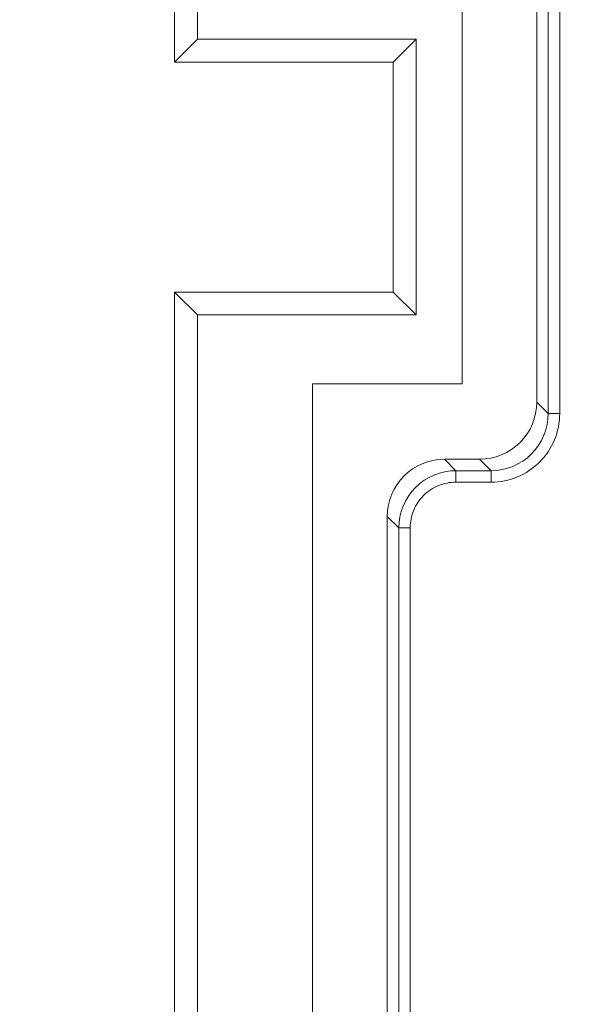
# Model space of a CAD drawing. Header units: millimetres. Extents: x -296 to 295, y -209 to 209.
# Tile 44 of 144: x -239 to -234, y 41 to 50. Entities that reach past the tile are written whole.
import ezdxf

# ---------------------------------------------------------------- set-up
doc = ezdxf.new("R2010")
doc.units = ezdxf.units.MM
doc.header["$MEASUREMENT"] = 0
doc.layers.add('layer 1', color=7, linetype='Continuous')

msp = doc.modelspace()

# ---------------------------------------------------------------- linework, layer by layer
at = {"layer": 'layer 1', "color": 1, "lineweight": 0}
msp.add_open_spline([(295.3283, 209.2747), (295.3283, 209.2747), (295.3283, -208.9236), (295.3283, -208.9236), (295.3283, -208.9236), (-296.1944, -208.9236), (-296.1944, -208.9236), (-296.1944, -208.9236), (-296.1944, 209.2747), (-296.1944, 209.2747), (-296.1944, 209.2747), (295.3283, 209.2747), (295.3283, 209.2747)], degree=3, knots=[0, 0, 0, 0, 0.25, 0.25, 0.25, 0.5, 0.5, 0.5, 0.75, 0.75, 0.75, 1, 1, 1, 1], dxfattribs=at)
at = {"layer": 'layer 1', "color": 5, "lineweight": 0}
msp.add_open_spline([(-281.2487, 194.7284), (-281.2487, 194.7284), (-281.2487, -197.0649), (-281.2487, -197.0649), (-281.2487, -197.0649), (283.3586, -197.0649), (283.3586, -197.0649)], degree=3, knots=[0, 0, 0, 0, 0.5, 0.5, 0.5, 1, 1, 1, 1], dxfattribs=at)
at = {"layer": 'layer 1', "lineweight": 9}
for points in [[(-237.2543, 56.2964), (-237.2543, 56.2964), (-237.2543, 49.4964), (-237.2543, 49.4964)], [(-237.4543, 56.0964), (-237.4543, 56.0964), (-237.4543, 49.2964), (-237.4543, 49.2964)], [(-234.2044, 50.3941), (-234.2044, 50.3941), (-234.2044, 46.2386), (-234.2044, 46.2386)], [(-234.105, 46.2386), (-234.105, 46.2386), (-234.105, 50.3941), (-234.105, 50.3941)], [(-234.3043, 50.2943), (-234.3043, 50.2943), (-234.3043, 46.3384), (-234.3043, 46.3384)], [(-234.9543, 46.4964), (-234.9543, 46.4964), (-234.9543, 50.0964), (-234.9543, 50.0964)], [(-237.4543, 49.2964), (-237.4543, 49.2964), (-237.2543, 49.4964), (-237.2543, 49.4964)], [(-237.2543, 49.4964), (-237.2543, 49.4964), (-235.3543, 49.4964), (-235.3543, 49.4964)], [(-235.5543, 49.2964), (-235.5543, 49.2964), (-235.3543, 49.4964), (-235.3543, 49.4964)], [(-235.3543, 49.4964), (-235.3543, 49.4964), (-235.3543, 47.0964), (-235.3543, 47.0964)], [(-237.4543, 49.2964), (-237.4543, 49.2964), (-235.5543, 49.2964), (-235.5543, 49.2964)], [(-235.5543, 49.2964), (-235.5543, 49.2964), (-235.5543, 47.2964), (-235.5543, 47.2964)], [(-235.5543, 47.2964), (-235.5543, 47.2964), (-237.4543, 47.2964), (-237.4543, 47.2964)], [(-237.2543, 47.0964), (-237.2543, 47.0964), (-237.4543, 47.2964), (-237.4543, 47.2964)], [(-237.4543, 47.2964), (-237.4543, 47.2964), (-237.4543, 19.2964), (-237.4543, 19.2964)], [(-235.5543, 47.2964), (-235.5543, 47.2964), (-235.3543, 47.0964), (-235.3543, 47.0964)], [(-235.3543, 47.0964), (-235.3543, 47.0964), (-237.2543, 47.0964), (-237.2543, 47.0964)], [(-237.2543, 47.0964), (-237.2543, 47.0964), (-237.2543, 19.4964), (-237.2543, 19.4964)], [(-234.9543, 46.4964), (-234.9543, 46.4964), (-236.2543, 46.4964), (-236.2543, 46.4964)], [(-236.2543, 20.0964), (-236.2543, 20.0964), (-236.2543, 46.4964), (-236.2543, 46.4964)], [(-234.4498, 45.9869), (-234.3566, 46.08), (-234.3043, 46.2065), (-234.3043, 46.3384)], [(-234.3043, 46.3384), (-234.3043, 46.3384), (-234.2044, 46.2386), (-234.2044, 46.2386)], [(-234.105, 46.2386), (-234.105, 46.2386), (-234.2044, 46.2386), (-234.2044, 46.2386)], [(-234.8014, 45.8414), (-234.6694, 45.8414), (-234.543, 45.8937), (-234.4498, 45.9869)], [(-235.1072, 45.8414), (-235.382, 45.8414), (-235.6043, 45.619), (-235.6043, 45.3443)], [(-234.8014, 45.8414), (-234.8014, 45.8414), (-235.1072, 45.8414), (-235.1072, 45.8414)], [(-235.1072, 45.8414), (-235.1072, 45.8414), (-235.0073, 45.7415), (-235.0073, 45.7415)], [(-234.7015, 45.7415), (-234.7015, 45.7415), (-234.8014, 45.8414), (-234.8014, 45.8414)], [(-234.7015, 45.7415), (-234.7015, 45.7415), (-235.0073, 45.7415), (-235.0073, 45.7415)], [(-235.0073, 45.6421), (-235.0073, 45.6421), (-235.0073, 45.7415), (-235.0073, 45.7415)], [(-234.7015, 45.7415), (-234.7015, 45.7415), (-234.7015, 45.6421), (-234.7015, 45.6421)], [(-235.0073, 45.6421), (-235.0073, 45.6421), (-234.7015, 45.6421), (-234.7015, 45.6421)], [(-235.5044, 45.2444), (-235.5044, 45.2444), (-235.6043, 45.3443), (-235.6043, 45.3443)], [(-235.6043, 45.3443), (-235.6043, 45.3443), (-235.6043, 21.2784), (-235.6043, 21.2784)], [(-235.5044, 45.2444), (-235.5044, 45.2444), (-235.405, 45.2444), (-235.405, 45.2444)], [(-235.5044, 45.2444), (-235.5044, 45.2444), (-235.5044, 21.3783), (-235.5044, 21.3783)], [(-235.405, 21.3783), (-235.405, 21.3783), (-235.405, 45.2444), (-235.405, 45.2444)]]:
    msp.add_open_spline(points, degree=3, dxfattribs=at)
for points, knots in [([(-234.7015, 45.7415), (-234.5746, 45.7414), (-234.4424, 45.7943), (-234.3498, 45.8869), (-234.2572, 45.9795), (-234.2043, 46.1117), (-234.2044, 46.2386)], [0, 0, 0, 0, 0.5, 0.5, 0.5, 1, 1, 1, 1]), ([(-234.2796, 45.8167), (-234.225, 45.8718), (-234.1802, 45.9379), (-234.1503, 46.0102), (-234.1204, 46.0825), (-234.1053, 46.161), (-234.105, 46.2386)], [0, 0, 0, 0, 0.5, 0.5, 0.5, 1, 1, 1, 1]), ([(-234.7015, 45.6421), (-234.6239, 45.6424), (-234.5455, 45.6574), (-234.4732, 45.6874), (-234.4009, 45.7173), (-234.3347, 45.762), (-234.2796, 45.8167)], [0, 0, 0, 0, 0.5, 0.5, 0.5, 1, 1, 1, 1]), ([(-235.5044, 45.2444), (-235.5043, 45.3712), (-235.4513, 45.5033), (-235.3588, 45.5959), (-235.2662, 45.6884), (-235.1341, 45.7414), (-235.0073, 45.7415)], [0, 0, 0, 0, 0.5, 0.5, 0.5, 1, 1, 1, 1]), ([(-235.405, 45.2444), (-235.4042, 45.2961), (-235.3944, 45.3484), (-235.3748, 45.3966), (-235.3551, 45.4448), (-235.3254, 45.4888), (-235.2886, 45.5257), (-235.2517, 45.5625), (-235.2077, 45.5921), (-235.1595, 45.6118), (-235.1114, 45.6316), (-235.059, 45.6415), (-235.0073, 45.6421)], [0, 0, 0, 0, 0.25, 0.25, 0.25, 0.5, 0.5, 0.5, 0.75, 0.75, 0.75, 1, 1, 1, 1])]:
    msp.add_open_spline(points, degree=3, knots=knots, dxfattribs=at)

doc.saveas('drawing.dxf')
